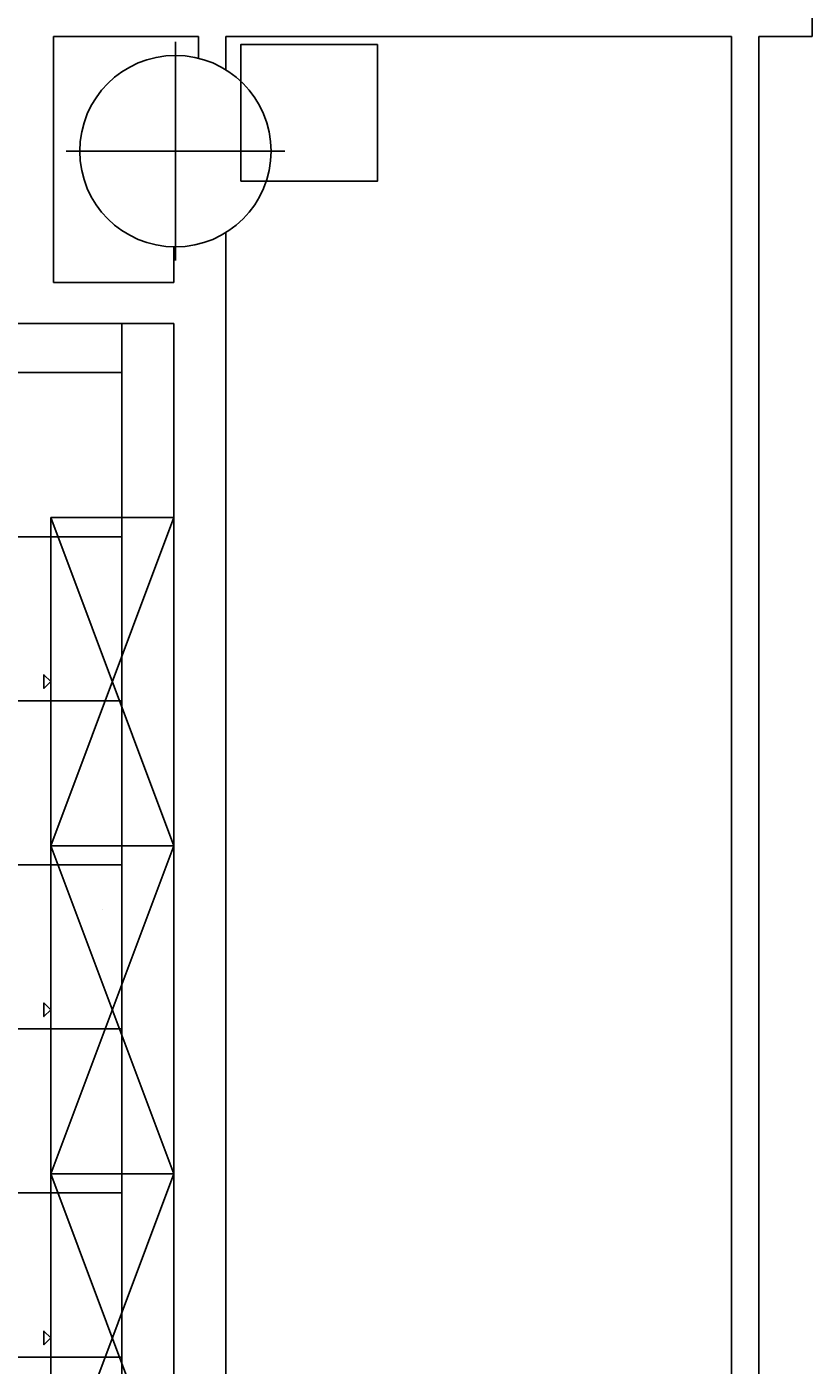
# Model space of a CAD drawing. Header units: metres. Extents: x -1 to 438, y -53 to 52.
# Tile 16 of 27: x 403.32 to 406.19, y 35.92 to 40.82. Entities that reach past the tile are written whole.
import ezdxf

# ---------------------------------------------------------------- set-up
doc = ezdxf.new("R2010")
doc.units = ezdxf.units.M
doc.linetypes.add('CONTINUA', pattern=[0])
for name, color, linetype, lineweight in [('PA SOSTRE ACTUAL', 7, 'CONTINUA', 25), ('PB MOBLES ACTUAL', 7, 'CONTINUA', 25), ('PB MURS ACTUAL', 7, 'CONTINUA', 25)]:
    doc.layers.add(name, color=color, linetype=linetype, lineweight=lineweight)
doc.styles.add('ARIAL', font='arial.ttf')

msp = doc.modelspace()

# ---------------------------------------------------------------- linework, layer by layer
at = {"layer": 'PA SOSTRE ACTUAL', "transparency": 33554687}
for p, q in [((403.6664, 28.7508), (403.6664, 39.7308)), ((403.6664, 39.5508), (398.6264, 39.5508)), ((403.6664, 38.9508), (398.6264, 38.9508)), ((403.6664, 38.3508), (398.6264, 38.3508)), ((403.6664, 37.7508), (398.6264, 37.7508)), ((403.6664, 37.1508), (398.6264, 37.1508)), ((403.6664, 36.5508), (398.6264, 36.5508)), ((403.6664, 35.9508), (398.6264, 35.9508))]:
    msp.add_line(p, q, dxfattribs=at)
at = {"layer": 'PB MOBLES ACTUAL', "transparency": 33554687}
for p, q in [((403.8564, 37.8208), (403.4064, 39.0208)), ((403.8564, 39.0208), (403.4064, 37.8208)), ((403.8564, 36.6208), (403.4064, 37.8208)), ((403.8564, 37.8208), (403.4064, 36.6208)), ((403.8564, 35.4208), (403.4064, 36.6208)), ((403.8564, 36.6208), (403.4064, 35.4208))]:
    msp.add_line(p, q, dxfattribs=at)
msp.add_lwpolyline([(404.1016, 40.2507), (404.6016, 40.2507), (404.6016, 40.7507), (404.1016, 40.7507), (404.1016, 40.2507)], close=True, dxfattribs=at)
at = {"layer": 'PB MOBLES ACTUAL', "color": 180, "transparency": 33554687}
for points in [[(403.4064, 39.0208), (403.4064, 37.8208), (403.8564, 37.8208), (403.8564, 39.0208), (403.4064, 39.0208)], [(403.4064, 38.4208), (403.3814, 38.4458), (403.3814, 38.3958), (403.4064, 38.4208)], [(403.4064, 37.8208), (403.4064, 36.6208), (403.8564, 36.6208), (403.8564, 37.8208), (403.4064, 37.8208)], [(403.4064, 37.2208), (403.3814, 37.2458), (403.3814, 37.1958), (403.4064, 37.2208)], [(403.4064, 36.6208), (403.4064, 35.4208), (403.8564, 35.4208), (403.8564, 36.6208), (403.4064, 36.6208)], [(403.4064, 36.0208), (403.3814, 36.0458), (403.3814, 35.9958), (403.4064, 36.0208)]]:
    msp.add_lwpolyline(points, close=True, dxfattribs=at)
at = {"layer": 'PB MURS ACTUAL', "transparency": 33554687}
for p, q in [((406.1914, 40.9008), (406.1914, 40.7808)), ((403.9464, 40.7808), (403.4164, 40.7808)), ((403.4164, 40.7808), (403.4164, 39.8808)), ((403.9464, 40.7808), (403.9464, 40.7006)), ((405.8964, 40.7808), (404.0464, 40.7808)), ((404.0464, 40.7808), (404.0464, 40.6586)), ((405.8964, 35.2008), (405.8964, 40.7808)), ((406.1914, 40.7808), (405.9964, 40.7808)), ((405.9964, 40.7808), (405.9964, 35.2008)), ((404.0464, 40.0629), (404.0464, 28.2208)), ((403.8564, 39.8808), (403.8564, 40.0108)), ((403.8564, 39.8808), (403.4164, 39.8808)), ((403.8564, 39.7308), (403.2564, 39.7308)), ((403.8564, 28.2208), (403.8564, 39.7308))]:
    msp.add_line(p, q, dxfattribs=at)
at = {"layer": 'PB MURS ACTUAL', "color": 180, "linetype": 'CONTINUA', "transparency": 33554687}
for p, q in [((403.8627, 39.9608), (403.8627, 40.7608)), ((403.4627, 40.3608), (404.2627, 40.3608))]:
    msp.add_line(p, q, dxfattribs=at)
at = {"layer": 'PB MURS ACTUAL', "transparency": 33554687}
msp.add_circle((403.8627, 40.3608), 0.35, dxfattribs=at)

# ---------------------------------------------------------------- texts
at = {"layer": 'PB MOBLES ACTUAL', "transparency": 33554687, "char_height": 0.001, "width": 0.00541, "attachment_point": 7, "rotation": 269.9641, "style": 'ARIAL'}
for insert in [(403.5945, 38.7904), (403.5945, 37.5904), (403.5945, 36.3904)]:
    msp.add_mtext('\\W0.99;PM-120', dxfattribs=dict(at, insert=insert))

doc.saveas('drawing.dxf')
